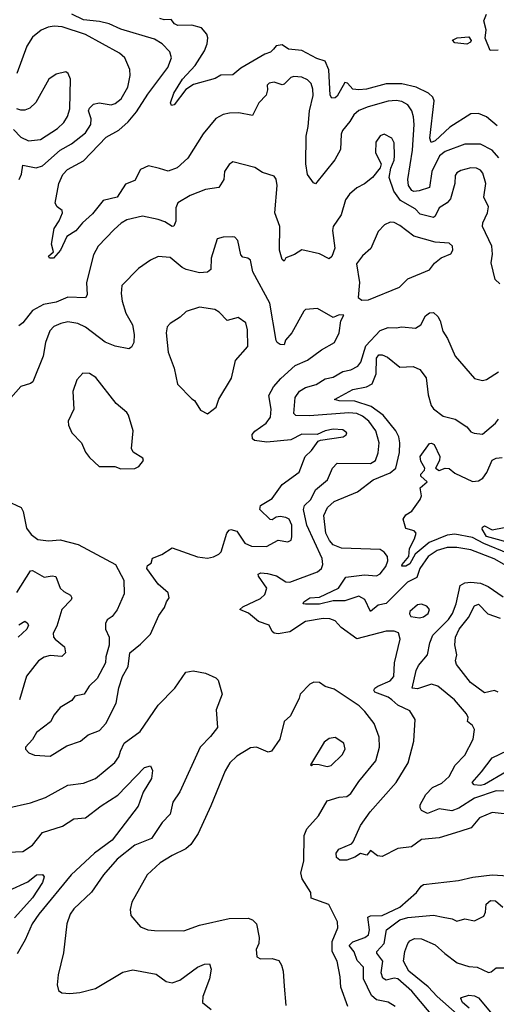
# Model space of a CAD drawing. Extents: x 1552294 to 1694791, y 811929 to 917222.
# Tile 166 of 256: x 1595810 to 1598235, y 862925 to 867939. Entities that reach past the tile are written whole.
import ezdxf

# ---------------------------------------------------------------- set-up
doc = ezdxf.new("R2010")
doc.units = 0

msp = doc.modelspace()

# ---------------------------------------------------------------- linework, layer by layer
at = {"layer": '0CON10XD'}
for points in [[(1598247.6, 867235), (1598215, 867274.1), (1598155, 867304.1), (1598075, 867305.3), (1597975, 867268.3), (1597947.1, 867245), (1597907.6, 867165), (1597895, 867084.5), (1597843.4, 867066.6), (1597815.3, 867064.7), (1597805, 867069.6), (1597789.1, 867095), (1597785.5, 867125), (1597808.4, 867275), (1597817.7, 867405), (1597814.8, 867444.8), (1597805.3, 867475), (1597784.5, 867505), (1597755, 867521.8), (1597725, 867527.4), (1597685, 867523.7), (1597583.1, 867495), (1597535, 867475.8), (1597510, 867455), (1597489.9, 867420.1), (1597452, 867375), (1597446, 867355), (1597442.5, 867277.5), (1597414.3, 867225.7), (1597315, 867102.5), (1597305, 867107.5), (1597275, 867150), (1597266, 867205), (1597267.3, 867345), (1597278.3, 867395), (1597285.2, 867475), (1597303.2, 867553.2), (1597302.4, 867585), (1597293.5, 867613.5), (1597275, 867632.2), (1597245, 867646.4), (1597205, 867650), (1597190, 867645), (1597155, 867610), (1597145, 867606.9), (1597105, 867620.8), (1597078.8, 867615), (1597070, 867605), (1597071.7, 867581.7), (1597064.3, 867555), (1597027.5, 867515), (1596995, 867451.2), (1596925, 867464.6), (1596876.9, 867463.1), (1596845, 867456.4), (1596808.6, 867435), (1596742.9, 867357.1), (1596665, 867234.4), (1596610.6, 867185), (1596565, 867168), (1596520.8, 867180.8), (1596465, 867193.8), (1596424.7, 867175.3), (1596395, 867119.2), (1596348.6, 867101.4), (1596305, 867035.5), (1596235, 867017.3), (1596180.6, 866949.4), (1596129.5, 866905), (1596095, 866864.3), (1596048.9, 866835), (1596017.5, 866765), (1595981.2, 866725), (1595961.2, 866725), (1595956.7, 866735), (1595982.5, 866757.5), (1595970.9, 866795), (1595984.5, 866875), (1596011.4, 866915), (1596027.5, 866955), (1596025, 866966.7), (1596000, 866985), (1595990, 867005), (1596008.5, 867105), (1596029.4, 867150.6), (1596053.4, 867176.6), (1596135, 867219.2), (1596249.3, 867340.7), (1596315, 867375.4), (1596360.9, 867419.1), (1596405, 867468.8), (1596461, 867559), (1596563.3, 867695), (1596581.5, 867745), (1596573.1, 867775), (1596535.6, 867815), (1596495, 867840.3), (1596325, 867890.2), (1596265, 867918.4), (1596215, 867930.2), (1596135, 867937.1), (1596075, 867967)], [(1598239, 867399), (1598185, 867444.5), (1598145, 867460.5), (1598105, 867460), (1597998.1, 867391.9), (1597925, 867321.7), (1597903.7, 867313.7), (1597896.8, 867335), (1597918.8, 867525), (1597913.1, 867545), (1597890.5, 867565), (1597828.1, 867595), (1597755, 867612.8), (1597675, 867612.2), (1597575, 867585.3), (1597535, 867581.1), (1597505, 867585.6), (1597478, 867615), (1597465, 867619.2), (1597425, 867548.9), (1597415, 867540.5), (1597399.1, 867539.1), (1597390, 867555), (1597383.7, 867683.7), (1597365, 867726.9), (1597321.7, 867741.7), (1597245, 867781.3), (1597178.3, 867788.3), (1597145, 867810), (1597115, 867805.9), (1597101.8, 867788.2), (1597086.5, 867773.5), (1597057.5, 867762.5), (1596935, 867691.5), (1596895, 867657.5), (1596833.1, 867656.9), (1596805, 867638.6), (1596695, 867608.1), (1596655, 867582.5), (1596596, 867505), (1596581.7, 867501.7), (1596577.5, 867515), (1596593.8, 867565), (1596637.9, 867635), (1596703.6, 867705), (1596750.2, 867779.8), (1596764.3, 867815), (1596767, 867847), (1596762.5, 867865), (1596735, 867897.1), (1596685, 867910), (1596615, 867909.2), (1596596.9, 867916.9), (1596580, 867940), (1596545, 867937.7), (1596522.5, 867945)], [(1598245, 867784.3), (1598205, 867782.5), (1598178.2, 867845), (1598183.3, 867886.7), (1598172.4, 867932.4), (1598185, 867967.3)], [(1595806.2, 867125), (1595818.3, 867151.7), (1595825, 867198.6), (1595893.8, 867183.8), (1595925, 867194.2), (1596015.5, 867274.5), (1596073.1, 867306.9), (1596145, 867363.4), (1596172, 867405), (1596173.9, 867433.9), (1596160.4, 867475), (1596165, 867488.1), (1596185, 867508.2), (1596214.6, 867515.4), (1596275, 867504.6), (1596295, 867511.5), (1596325.4, 867535), (1596360.8, 867595), (1596372.7, 867655), (1596370, 867685), (1596344.3, 867745), (1596317.6, 867767.6), (1596145, 867863.2), (1596025, 867902.2), (1595985, 867906.5), (1595955, 867901.1), (1595918.6, 867885), (1595875, 867850), (1595845.3, 867804.7), (1595794.6, 867665.4)], [(1598085, 867814.6), (1598025, 867821.5), (1598011.9, 867835), (1598036.4, 867846.4), (1598095, 867851.1), (1598107.2, 867832.8), (1598104.4, 867825), (1598085, 867814.6)], [(1595778.9, 867378.9), (1595815, 867340.5), (1595855, 867321.1), (1595915, 867328.5), (1596002.7, 867385), (1596034.6, 867415), (1596053.1, 867445), (1596064.5, 867485), (1596067.5, 867635), (1596056.2, 867665), (1596045, 867673.3), (1595995, 867662), (1595958, 867635), (1595892.3, 867517.7), (1595861, 867489), (1595835, 867478), (1595815, 867477.9), (1595795, 867485.5)], [(1598254, 866594), (1598230.4, 866615), (1598208.6, 866701.4), (1598215.5, 866744.5), (1598212.5, 866785), (1598165.9, 866885), (1598167.5, 866905), (1598191.3, 866955), (1598195.9, 866985), (1598172.6, 867035), (1598181.6, 867105), (1598167, 867157), (1598155, 867173.3), (1598135, 867182.9), (1598105, 867183.8), (1598055, 867171.1), (1598035, 867158.6), (1598026.7, 867145), (1598024.7, 867105), (1598002.8, 867027.2), (1597985, 867006.7), (1597945, 866980), (1597925, 866937.8), (1597915, 866932.2), (1597847.9, 866947.9), (1597823.1, 866975), (1597748.2, 867018.2), (1597713.5, 867065), (1597690.5, 867135), (1597697.8, 867182.2), (1597715, 867223.3), (1597717.5, 867245), (1597715, 867312.5), (1597704.2, 867335), (1597665, 867355.6), (1597645, 867346.5), (1597621.8, 867315), (1597620.7, 867260.7), (1597650, 867205), (1597644.2, 867185), (1597604.5, 867135.5), (1597565, 867102.9), (1597525, 867082.9), (1597489.1, 867050.9), (1597468, 867022), (1597446.4, 866945), (1597404.4, 866885), (1597400.9, 866865), (1597412.9, 866775), (1597397.6, 866732.4), (1597385, 866721.4), (1597335, 866747.3), (1597245, 866767.3), (1597207.7, 866742.3), (1597164.2, 866725.8), (1597155, 866710), (1597145, 866717.5), (1597132.1, 866765), (1597134.3, 866885), (1597108.1, 866955), (1597119.6, 867095), (1597115, 867127.5), (1597105, 867141.2), (1597045, 867160), (1597006, 867186), (1596895, 867214.2), (1596875, 867201.2), (1596851.4, 867165), (1596848.8, 867125), (1596823.3, 867085), (1596755.3, 867074.7)], [(1596755.3, 867074.7), (1596676.7, 867043.3), (1596614.6, 867005.4), (1596605, 866980), (1596605, 866912.5), (1596595, 866888), (1596585, 866885.8), (1596548.9, 866908.9), (1596515, 866921.2), (1596435, 866939.1), (1596355, 866919.7), (1596326.7, 866903.3), (1596289.8, 866870.2), (1596209.6, 866785), (1596185, 866742), (1596149.2, 866600.8), (1596152.7, 866537.3), (1596145, 866522), (1596055, 866526.2), (1595995, 866500.8), (1595931.1, 866488.9), (1595875, 866457.7), (1595825, 866394.4), (1595805, 866379.4)], [(1597550.6, 866510.6), (1597585, 866512.5), (1597743.3, 866576.7), (1597785, 866618.9), (1597895, 866665.8), (1597921.3, 866698.7), (1597955, 866725.8), (1598004.2, 866745.8), (1598014, 866765), (1598013.3, 866785), (1597995, 866801.2), (1597925, 866805.5), (1597815, 866836.2), (1597745, 866890), (1597715, 866905.5), (1597695, 866907.8), (1597666, 866895), (1597635, 866860), (1597596.3, 866773.7), (1597555, 866735.5), (1597523.1, 866695), (1597539.1, 866600.9), (1597532.5, 866525), (1597550.6, 866510.6)], [(1595745, 865488.9), (1595816.7, 865455), (1595827.8, 865435), (1595845, 865349.2), (1595867.8, 865317.8), (1595902.1, 865292.1), (1595955.5, 865284.5), (1596015, 865290), (1596107.3, 865267.3), (1596298, 865165), (1596339.4, 865085), (1596341.4, 865015), (1596305, 864933.3), (1596279.7, 864900.3), (1596255, 864883.3), (1596246, 864865), (1596246, 864835), (1596264.4, 864794.4), (1596265.8, 864754.2), (1596247.5, 864695), (1596245.8, 864664.2), (1596204.2, 864585), (1596162.5, 864545), (1596137.5, 864505), (1596090, 864495), (1596075, 864472.5), (1596015, 864436.7), (1595985, 864400), (1595966.9, 864363.1), (1595895, 864310), (1595875, 864273.3), (1595840, 864235), (1595840, 864225), (1595856.7, 864205), (1595884.3, 864194.3), (1595965, 864189.4), (1596049.3, 864240.7), (1596118.8, 864265), (1596157.7, 864297.7), (1596215, 864320), (1596248.5, 864355), (1596301.3, 864458.7), (1596313.8, 864536.2), (1596332.9, 864595), (1596361.2, 864645), (1596370, 864715), (1596425, 864758.8), (1596475, 864810), (1596518.1, 864905), (1596547.5, 864945), (1596556.1, 864973.9), (1596571.2, 864995), (1596565, 865020), (1596515, 865064), (1596456.7, 865145), (1596460.7, 865159.3), (1596478.8, 865171.2), (1596485, 865197.5), (1596532.5, 865215), (1596585, 865248.8), (1596715, 865204.6), (1596765, 865197.8), (1596796.6, 865203.4), (1596823.2, 865216.8), (1596835, 865230), (1596864.4, 865325), (1596875, 865340), (1596885, 865342.5), (1596914, 865335), (1596955, 865273.1), (1596988.7, 865258.7), (1597065, 865256.7), (1597125, 865288), (1597175, 865280), (1597190.8, 865289.2), (1597195.6, 865305), (1597194.4, 865365), (1597181.4, 865395), (1597165, 865404.4), (1597135, 865408.5), (1597115, 865405.6), (1597095, 865391.4), (1597085, 865393.1), (1597032.5, 865445), (1597035.5, 865465), (1597095, 865501.6), (1597145, 865571.6), (1597232.5, 865635), (1597262.5, 865715), (1597295.5, 865745), (1597328.1, 865791.9), (1597341.4, 865798.6), (1597455.4, 865814.6), (1597472, 865825), (1597474.2, 865835), (1597455, 865850.6), (1597405, 865853.6), (1597363.8, 865845), (1597322.9, 865827.1), (1597245, 865828.2), (1597190, 865800), (1597067.8, 865787.8), (1597005.4, 865795.4), (1596994.3, 865805), (1596992.9, 865827.1), (1597006.1, 865843.9), (1597064.5, 865885), (1597086.9, 865915), (1597089.6, 865955), (1597078.5, 866025), (1597101.4, 866068.6), (1597138.8, 866111.2), (1597212.5, 866177.5), (1597275, 866205.6), (1597345, 866258.1), (1597412, 866295), (1597436.2, 866345), (1597443.3, 866405), (1597460, 866435), (1597436.1, 866436.1), (1597405, 866422.5), (1597325, 866468), (1597265, 866462.5), (1597255, 866453.8), (1597195.6, 866345), (1597162.4, 866307.6), (1597155, 866282.5), (1597135, 866284.2), (1597120, 866295), (1597115.8, 866305.8), (1597082, 866495), (1596995.5, 866655.5), (1596983.6, 866713.6), (1596970, 866725), (1596945, 866730), (1596935, 866741.2), (1596919.6, 866815), (1596905, 866830.6), (1596895, 866832.5), (1596845, 866832.2), (1596815, 866823.3), (1596784.5, 866725), (1596782.6, 866667.4), (1596765, 866652.5), (1596725, 866650.5), (1596656.4, 866666.4), (1596636.1, 866676.1), (1596575, 866727.5), (1596515, 866732.5), (1596475, 866714.2), (1596415, 866671.2), (1596328.9, 866585), (1596325.5, 866545), (1596331.8, 866505), (1596349.1, 866445), (1596383.8, 866385), (1596393.1, 866335), (1596390.5, 866295), (1596378.2, 866271.8), (1596365, 866262.5), (1596295, 866276.2), (1596245, 866296.1), (1596145, 866372.9), (1596105, 866391.8), (1596055, 866399.6), (1596018.8, 866391.2), (1595984.2, 866375.8), (1595963.6, 866355), (1595940.6, 866295), (1595929.2, 866225), (1595876.7, 866095), (1595865, 866085.5), (1595815, 866070.8), (1595765, 866013.8)], [(1596765, 865932.5), (1596808.8, 865965), (1596823, 866007), (1596886.9, 866113.1), (1596907.4, 866202.6), (1596970.5, 866275), (1596969.1, 866359.1), (1596960, 866395), (1596921.7, 866421.7), (1596865, 866407.5), (1596825, 866449.2), (1596803, 866463), (1596725, 866474.5), (1596657.2, 866452.8), (1596626.4, 866423.6), (1596575, 866391.2), (1596560, 866375), (1596554.4, 866345), (1596565.6, 866245), (1596596.7, 866165), (1596613.2, 866083.2), (1596685, 866007.5), (1596699.3, 865999.3), (1596730.7, 865950.7), (1596765, 865932.5)], [(1598275.7, 863895.7), (1598215, 863901.2), (1598149.2, 863875), (1598106.9, 863823.1), (1598049.2, 863805), (1597945, 863772.5), (1597855, 863764.4), (1597803.3, 863726.7), (1597735, 863717.9), (1597655, 863678.2), (1597631.6, 863681.6), (1597595, 863708.8), (1597575.9, 863684.1), (1597545, 863693.3), (1597515.4, 863674.6), (1597475, 863660), (1597439.6, 863659.6), (1597422.4, 863672.4), (1597420, 863695), (1597433.3, 863715), (1597497.6, 863742.4), (1597507.3, 863752.7), (1597543.6, 863835), (1597593.6, 863905), (1597725, 864054.4), (1597786.2, 864155), (1597815.4, 864264.6), (1597823.1, 864375), (1597795, 864419.4), (1597735, 864448.1), (1597704.1, 864475), (1597685, 864488.5), (1597617.8, 864515), (1597612.2, 864525), (1597616.9, 864535), (1597633.1, 864545), (1597695, 864573.2), (1597713.9, 864595), (1597716.6, 864663.4), (1597746.9, 864785), (1597737, 864817), (1597715, 864825.8), (1597675, 864825.6), (1597525, 864786.9), (1597445, 864844.4), (1597415, 864877.5), (1597387.9, 864887.9), (1597355, 864890.4), (1597265, 864874.1), (1597185, 864822.2), (1597125, 864811.2), (1597104.6, 864814.6), (1597093.9, 864823.9), (1597080, 864855), (1597025, 864874.7), (1596975, 864916.9), (1596930, 864935), (1596945, 864950), (1597035, 864991.6), (1597057.7, 865012.3), (1597068.2, 865045), (1597025, 865104.5), (1597024, 865115), (1597037.4, 865122.6), (1597070.9, 865119.1), (1597116.3, 865106.3), (1597165, 865076.1), (1597185.3, 865075.3), (1597325, 865127.9), (1597345.6, 865145), (1597352.9, 865165), (1597348.6, 865195), (1597271.5, 865365), (1597254.4, 865445), (1597258.6, 865465), (1597291.4, 865495), (1597315.6, 865545), (1597376.2, 865595), (1597401.3, 865655), (1597425, 865681.5), (1597595, 865679.6), (1597620, 865695), (1597635, 865733.8), (1597639.4, 865785), (1597622.2, 865845), (1597587.1, 865895), (1597555, 865920.4), (1597525, 865932.9), (1597485, 865936.6), (1597285, 865922.4), (1597215, 865923.4), (1597205, 865934), (1597212.1, 866015), (1597233.3, 866046.7), (1597264.5, 866065.5), (1597318.8, 866081.2), (1597365, 866110), (1597405, 866118), (1597455, 866147.2), (1597495, 866155.4), (1597531.1, 866175), (1597545.7, 866194.3), (1597571.3, 866278.7), (1597645, 866356.7), (1597685, 866370.9), (1597725, 866368.9), (1597755, 866375.5), (1597825, 866367.5), (1597851.5, 866385), (1597875, 866430), (1597895, 866445.6), (1597915, 866448.1), (1597938.1, 866428.1), (1597950.4, 866405), (1597963.1, 866353.1), (1597986.4, 866315), (1598025.8, 866225), (1598125, 866111.2), (1598165, 866102), (1598185, 866106.2), (1598245.8, 866145)], [(1598310.7, 865145), (1598225, 865192.9), (1598105, 865239.8), (1598035, 865251.4), (1597985, 865251.3), (1597935, 865236.3), (1597888.8, 865205), (1597846.8, 865145), (1597831.5, 865098.5), (1597783.1, 865075), (1597675, 864967), (1597635, 864957.5), (1597595, 864925.6), (1597566.1, 864986.1), (1597535, 865003), (1597465, 864979.2), (1597405, 864980.2), (1597335, 864963.3), (1597265, 864962.6), (1597252.9, 864965), (1597256.4, 864975), (1597285.6, 864995), (1597335, 864997.6), (1597431.8, 865045), (1597469.3, 865100.7), (1597565, 865112.5), (1597625, 865106.6), (1597645, 865116.4), (1597673.3, 865155), (1597683.8, 865183.8), (1597681.7, 865205), (1597665, 865227.9), (1597645, 865241.6), (1597447.5, 865247.5), (1597405, 865265.4), (1597386.4, 865286.4), (1597368, 865325), (1597358.2, 865415), (1597376.4, 865455), (1597409.6, 865485), (1597528.9, 865535), (1597608.2, 865595), (1597695, 865632.3), (1597724.7, 865655), (1597742.6, 865735), (1597745.2, 865785), (1597740, 865815), (1597724.1, 865845.9), (1597659.5, 865925), (1597599, 865969), (1597515, 865996.9), (1597435, 865997.8), (1597411.2, 866005), (1597505, 866055.8), (1597575, 866068.6), (1597603.1, 866085), (1597623.3, 866135), (1597625.2, 866215), (1597638.4, 866231.6), (1597655, 866231.6), (1597681, 866221), (1597745, 866169.5), (1597812.4, 866172.4), (1597846.8, 866156.8), (1597878.1, 866115), (1597889.1, 866029.1), (1597903.1, 865975), (1597915, 865956.7), (1597965, 865920), (1598025.4, 865905.4), (1598085.4, 865865.4), (1598105, 865840.8), (1598122.7, 865832.7), (1598165, 865828.9), (1598232.1, 865885), (1598246.1, 865903.9)], [(1596325, 865651.2), (1596395, 865653.3), (1596416.4, 865663.6), (1596440, 865695), (1596436.4, 865706.4), (1596387.3, 865737.3), (1596378, 865755), (1596387.1, 865845), (1596364.2, 865925), (1596355, 865939.2), (1596300, 865985), (1596197.2, 866117.2), (1596165, 866137.5), (1596131.7, 866138.3), (1596100.6, 866105), (1596080.6, 866045), (1596085.8, 865955), (1596056.2, 865895), (1596058, 865875), (1596075.7, 865835), (1596123.4, 865785), (1596145, 865737.1), (1596165, 865710), (1596214.1, 865664.1), (1596293.6, 865663.6), (1596325, 865651.2)], [(1598295, 865221), (1598171.7, 865271.7), (1598115, 865302.4), (1598025, 865319.7), (1597985, 865314.9), (1597893.6, 865276.4), (1597822.2, 865217.8), (1597795, 865168.2), (1597775, 865156.8), (1597754.6, 865155.4), (1597755.6, 865165), (1597789.7, 865205), (1597793.1, 865246.9), (1597819.5, 865295), (1597827.5, 865325), (1597816.7, 865336.7), (1597775, 865347.5), (1597761.8, 865395), (1597775, 865417.3), (1597805, 865436.4), (1597848.7, 865495), (1597855.4, 865515), (1597848.5, 865555), (1597883.8, 865585), (1597851.5, 865615), (1597851.1, 865625), (1597870, 865645), (1597872.1, 865655), (1597851.4, 865691.4), (1597847.1, 865715), (1597895, 865780.6), (1597905, 865783.1), (1597919.4, 865775), (1597948.8, 865715), (1597945.5, 865695), (1597925.6, 865655), (1597945, 865643.6), (1597975, 865654.4), (1597995, 865654.2), (1598025, 865630.6), (1598115, 865588), (1598145, 865590.9), (1598167.3, 865605), (1598186.7, 865633.3), (1598215, 865695.6), (1598235, 865706.7), (1598265, 865710)], [(1598327.6, 865267.6), (1598185, 865307), (1598163.8, 865345), (1598165.7, 865355), (1598175, 865361.5), (1598215, 865340.8), (1598275, 865353.3)], [(1595795, 865021.4), (1595865, 865133.3), (1595875, 865134), (1595935, 865100.4), (1595975, 865107.3), (1595993, 865103), (1596016.4, 865045), (1596035, 865026.5), (1596068, 865008), (1596074.5, 864995), (1596071.8, 864985), (1596023.9, 864935), (1595998.5, 864851.5), (1595979.5, 864815), (1595982.5, 864795), (1595990.5, 864785), (1596038.1, 864745), (1596042.9, 864715), (1596023.5, 864696.5), (1595965, 864700.7), (1595935, 864693.5), (1595905.4, 864674.6), (1595844, 864596), (1595809.4, 864475)], [(1598285, 864011), (1598235, 864012.9), (1598125, 863975.4), (1598045, 863924.4), (1598009.5, 863910.5), (1597945, 863920.8), (1597885, 863897.1), (1597855, 863912.2), (1597847.9, 863925), (1597848.5, 863941.5), (1597876.1, 863993.9), (1597910.4, 864029.6), (1597958.6, 864051.4), (1597996.2, 864085), (1598026.5, 864143.5), (1598075.9, 864194.1), (1598117.5, 864275), (1598124, 864325), (1598114.4, 864344.4), (1598088.6, 864365), (1598091.9, 864385), (1598084.3, 864405), (1598022.9, 864475), (1597938.6, 864545), (1597905, 864555.3), (1597835, 864531.2), (1597806.9, 864535), (1597826.9, 864625), (1597839.7, 864650.3), (1597884.5, 864705), (1597896.6, 864766.6), (1597911.8, 864805), (1597992.7, 864885), (1598012.6, 864915), (1598031.7, 864965), (1598052, 865058), (1598075, 865071.7), (1598105.2, 865075.2), (1598155, 865069.6), (1598193.2, 865053.2), (1598269.9, 864999.9)], [(1597845, 864893.4), (1597865, 864898.4), (1597888.2, 864915), (1597895.6, 864935), (1597882.5, 864952.5), (1597855, 864962.3), (1597835, 864959.2), (1597795.7, 864925), (1597792.9, 864912.9), (1597800.3, 864900.3), (1597845, 864893.4)], [(1598245, 864515.4), (1598226.4, 864523.6), (1598175, 864511.1), (1598104.6, 864564.6), (1598032.2, 864655), (1598028.5, 864675), (1598034.3, 864704.3), (1598024.7, 864755), (1598028, 864795), (1598046.9, 864835), (1598093.1, 864895), (1598125, 864954.4), (1598145, 864962.2), (1598193, 864913), (1598255, 864892)], [(1595805, 864857.1), (1595836.2, 864876.2), (1595848.5, 864868.5), (1595854.4, 864855), (1595846.4, 864835), (1595801.5, 864795)], [(1595743.4, 863923.4), (1595865, 863950.5), (1595941.7, 863978.3), (1596055, 864041.8), (1596135, 864051.2), (1596195.7, 864074.3), (1596293.7, 864156.3), (1596314.5, 864185), (1596323.5, 864213.5), (1596341.2, 864255), (1596422.9, 864315), (1596515, 864448.1), (1596600, 864535), (1596655, 864617.1), (1596693.2, 864623.2), (1596755, 864611.9), (1596808.3, 864588.3), (1596819.2, 864575), (1596840.6, 864505), (1596808.8, 864425), (1596816.9, 864335), (1596781.5, 864288.5), (1596728.2, 864235), (1596625, 864007.5), (1596588.6, 863955), (1596575.8, 863894.2), (1596535, 863851.4), (1596480.5, 863769.5), (1596395.6, 863735), (1596305.5, 863665), (1596236.5, 863585), (1596175, 863497.1), (1596085, 863410.8), (1596066.9, 863385), (1596050, 863335), (1596032.1, 863187.9), (1596005.7, 863075), (1596000, 863025), (1596006.4, 862996.4), (1596023.9, 862983.9), (1596065, 862980.8), (1596115, 862985.7), (1596195, 863005.7), (1596335, 863088.9), (1596385, 863101.5), (1596505, 863079.4), (1596555, 863041.9), (1596585.4, 863034.6), (1596625, 863048.2), (1596715, 863114.5), (1596750.4, 863129.6)], [(1597479.1, 862915), (1597443.3, 863013.3), (1597441, 863065), (1597424.7, 863144.7), (1597399.2, 863195), (1597400, 863245), (1597428.1, 863315), (1597427.5, 863345), (1597383.9, 863433.9), (1597293.3, 863465), (1597291.4, 863495), (1597246.9, 863565), (1597240.4, 863595), (1597255.6, 863655), (1597258.2, 863785), (1597270.3, 863819.7), (1597331.2, 863885), (1597375, 863962.2), (1597435, 863980), (1597475, 863983.9), (1597495, 863998.9), (1597535, 864059.5), (1597622.1, 864165), (1597641.2, 864235), (1597639.6, 864285), (1597613.1, 864355), (1597567.1, 864417.1), (1597536.9, 864445), (1597410.3, 864530.3), (1597364.4, 864544.4), (1597335, 864563.8), (1597306.4, 864566.4), (1597286.7, 864555), (1597236.7, 864505), (1597232.5, 864485), (1597188.8, 864395), (1597155.8, 864365), (1597133.8, 864276.2), (1597090.8, 864215), (1597075, 864209.1), (1597015, 864234.6), (1596985, 864230.8), (1596915, 864188.5), (1596880, 864155), (1596855.9, 864114.1), (1596783.2, 863936.8), (1596718.5, 863795), (1596681.5, 863738.5), (1596655, 863717.3), (1596585, 863683.6), (1596524.2, 863645), (1596458.1, 863585), (1596380.8, 863445), (1596371.2, 863408.8), (1596375, 863377.5), (1596425, 863320), (1596462.5, 863305), (1596495, 863300.6), (1596645, 863300), (1596725, 863327.8), (1596875, 863362.9), (1596973.3, 863363.3), (1596995.4, 863355.4), (1597014.2, 863335), (1597028.9, 863265), (1597027.5, 863235), (1597014, 863204), (1597016.4, 863166.4), (1597035, 863156.7), (1597095, 863158), (1597127.8, 863147.8), (1597142.9, 863125), (1597150, 863095), (1597155, 863017.5), (1597165, 862920)], [(1597375, 864136.9), (1597395, 864141.1), (1597451.4, 864195), (1597465.6, 864225), (1597459.2, 864255), (1597415, 864284.4), (1597385, 864279.4), (1597359.1, 864260.9), (1597290, 864145), (1597295, 864140), (1597302.5, 864147.5), (1597333.8, 864146.2), (1597375, 864136.9)], [(1598285, 864108.9), (1598175, 864045.2), (1598155, 864040), (1598123.6, 864043.6), (1598113.1, 864055), (1598160.7, 864109.3), (1598215, 864180.6), (1598335, 864238)], [(1595676.8, 863696.8), (1595825, 863703.6), (1595874.5, 863735), (1595925, 863799.5), (1596026.8, 863833.2), (1596085, 863869.1), (1596145, 863875.4), (1596225, 863935.4), (1596309.7, 863990.3), (1596445, 864131.2), (1596475, 864140), (1596485.6, 864115.6), (1596480, 864075), (1596438.7, 864005), (1596412.4, 863935), (1596279.6, 863760.4), (1596190, 863695), (1596072, 863585), (1595907.5, 863385), (1595873.3, 863335), (1595837, 863253), (1595797.3, 863182.7)], [(1595755, 863505.5), (1595851.2, 863548.8), (1595895, 863584), (1595925, 863586), (1595933.9, 863573.9), (1595925.6, 863545), (1595875, 863466.7), (1595845.2, 863434.8), (1595783.8, 863365)], [(1597720, 862915), (1597685, 862936.9), (1597625, 862947.6), (1597600.8, 862970.8), (1597558.9, 863055), (1597558.9, 863115), (1597528, 863148), (1597512.2, 863192.2), (1597487.3, 863225), (1597505, 863244), (1597566.7, 863265), (1597585, 863279.1), (1597590.2, 863305), (1597581, 863369), (1597594.3, 863375.7), (1597655, 863378.3), (1597745, 863420.3), (1597829.4, 863495), (1597852.3, 863527.7), (1597865, 863535.7), (1598042.5, 863555), (1598116.6, 863573.4), (1598214.3, 863584.3), (1598295, 863579.6)], [(1597929.2, 862845), (1597805, 862992.1), (1597734.3, 863054.3), (1597715, 863058.3), (1597675, 863048.8), (1597658.5, 863058.5), (1597648.9, 863085), (1597657.1, 863145), (1597627.3, 863185), (1597626.9, 863195), (1597665.2, 863235), (1597676.7, 863305), (1597744.4, 863355.6), (1597785, 863368.1), (1597915, 863379.2), (1597965, 863369.5), (1598010.9, 863360.9), (1598035, 863349.2), (1598075, 863360.6), (1598125, 863350), (1598171.8, 863375), (1598181.1, 863395), (1598183.8, 863435), (1598205.3, 863454.7), (1598231.9, 863451.9), (1598269.5, 863419.5)], [(1598036.2, 862875), (1597935, 862964.7), (1597888.3, 863015), (1597790, 863095), (1597762.8, 863145), (1597770.4, 863195), (1597784.4, 863235), (1597795, 863248.1), (1597819.1, 863260.9), (1597855, 863258.5), (1597925, 863228.9), (1597973.4, 863183.4), (1598036.6, 863136.6), (1598095, 863117.4), (1598138, 863115), (1598195, 863087.1), (1598209.7, 863090.3), (1598235, 863110.8), (1598275, 863110.4)], [(1596750.4, 863129.6), (1596775, 863132), (1596784.4, 863104.4), (1596776.2, 863055), (1596742.4, 862965), (1596740.8, 862935), (1596785, 862899.3)], [(1598096.6, 862906.6), (1598064.1, 862935), (1598055.6, 862954.4), (1598059.1, 862960.9), (1598095, 862972.2), (1598125, 862968.7), (1598145, 862959.1), (1598215, 862875.5)]]:
    msp.add_lwpolyline(points, dxfattribs=at)

doc.saveas('drawing.dxf')
